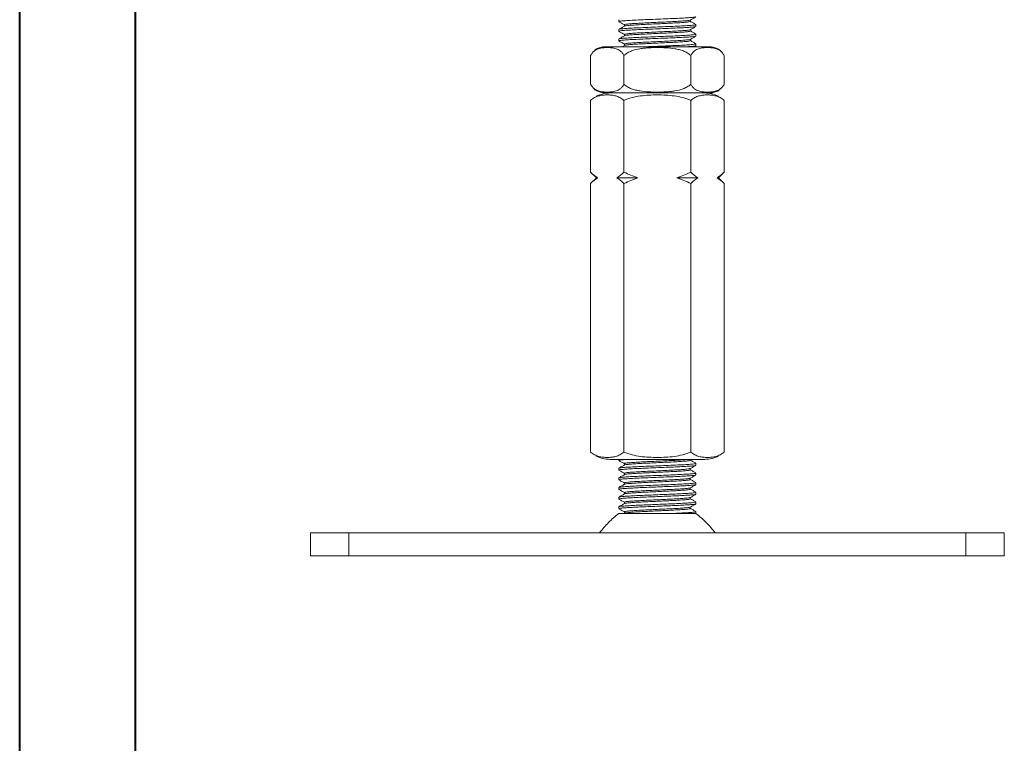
# Model space of a CAD drawing. Header units: millimetres. Extents: x 0 to 210, y 0 to 297.
# Tile 2 of 20: x 0 to 85, y 152 to 214. Entities that reach past the tile are written whole.
import ezdxf

# ---------------------------------------------------------------- set-up
doc = ezdxf.new("R2010")
doc.units = ezdxf.units.MM

msp = doc.modelspace()

# ---------------------------------------------------------------- linework, layer by layer
at = {"color": 7, "linetype": 'Continuous', "lineweight": 40}
for p, q in [((0.079, 0.215), (0.079, 297.215)), ((10.079, 5.215), (10.079, 292.215))]:
    msp.add_line(p, q, dxfattribs=at)
at = {"color": 7, "linetype": 'Continuous', "lineweight": 15}
for p, q in [((51.885, 214.327), (51.885, 214.168)), ((58.552, 213.751), (58.552, 213.91)), ((51.885, 213.493), (51.885, 213.335)), ((58.552, 212.918), (58.552, 213.076)), ((51.885, 212.66), (51.885, 212.501)), ((52.369, 212.111), (52.172, 211.997)), ((58.408, 211.997), (58.544, 212.076)), ((58.552, 212.085), (58.552, 212.243)), ((49.445, 211.244), (49.445, 208.749)), ((50.576, 211.997), (59.862, 211.997)), ((52.332, 211.244), (52.332, 208.749)), ((58.105, 211.244), (58.105, 208.749)), ((60.992, 211.244), (60.992, 208.749)), ((50.576, 207.997), (59.862, 207.997)), ((49.445, 207.36), (49.445, 201.164)), ((49.483, 207.393), (49.447, 207.361)), ((52.332, 207.36), (52.332, 201.164)), ((58.105, 207.36), (58.105, 201.164)), ((60.99, 207.362), (60.928, 207.416)), ((60.992, 207.36), (60.992, 201.164)), ((49.445, 201.164), (49.945, 200.664)), ((60.492, 200.664), (60.992, 201.164)), ((49.945, 200.664), (49.445, 200.164)), ((49.445, 200.164), (49.445, 176.967)), ((49.945, 200.664), (50.05, 200.664)), ((51.727, 200.664), (53.542, 200.664)), ((52.332, 200.164), (52.332, 176.967)), ((56.895, 200.664), (58.711, 200.664)), ((58.105, 200.164), (58.105, 176.967)), ((60.387, 200.664), (60.492, 200.664)), ((60.992, 200.164), (60.492, 200.664)), ((60.992, 200.164), (60.992, 176.967)), ((49.447, 176.965), (49.501, 176.918)), ((51.112, 176.33), (53.165, 176.33)), ((51.885, 176.33), (51.885, 176.238)), ((53.165, 176.33), (59.326, 176.33)), ((60.949, 176.929), (60.991, 176.966)), ((51.885, 175.563), (51.885, 175.405)), ((58.552, 175.821), (58.552, 175.98)), ((51.885, 174.73), (51.885, 174.571)), ((51.89, 174.564), (51.901, 174.562)), ((58.543, 174.988), (58.551, 174.985)), ((58.552, 174.988), (58.552, 175.146)), ((51.885, 173.897), (51.885, 173.738)), ((58.552, 174.155), (58.552, 174.313)), ((51.885, 173.063), (51.885, 172.905)), ((58.552, 173.321), (58.552, 173.48)), ((51.885, 172.23), (51.885, 172.071)), ((58.537, 172.488), (58.548, 172.482)), ((58.552, 172.488), (58.552, 172.646)), ((52.368, 171.68), (52.311, 171.647)), ((58.54, 171.647), (58.552, 171.647)), ((58.552, 171.655), (58.552, 171.813)), ((25.219, 167.981), (25.219, 169.981)), ((25.219, 169.981), (28.552, 169.981)), ((28.552, 169.981), (28.552, 167.981)), ((28.552, 169.981), (81.885, 169.981)), ((81.885, 167.981), (81.885, 169.981)), ((81.885, 169.981), (85.219, 169.981)), ((85.219, 169.981), (85.219, 167.981)), ((28.552, 167.981), (25.219, 167.981)), ((28.552, 167.981), (81.885, 167.981)), ((85.219, 167.981), (81.885, 167.981))]:
    msp.add_line(p, q, dxfattribs=at)
for centre, start, end in [((51.112, 205.497), 90, 118.35333), ((59.326, 205.497), 62.21061, 90), ((51.112, 178.83), 241.78475, 270), ((59.326, 178.83), 270, 298.10321)]:
    msp.add_arc(centre, 2.5, start, end, dxfattribs=at)
for points, knots in [([(51.907, 214.168), (51.911, 214.177), (51.92, 214.197), (52.206, 214.23), (52.7, 214.264), (53.375, 214.3), (54.178, 214.335), (55.054, 214.369), (55.939, 214.406), (56.777, 214.439), (57.503, 214.476), (58.077, 214.51), (58.429, 214.545), (58.581, 214.57), (58.544, 214.583), (58.54, 214.585)], [0, 0, 0, 0, 0.062945, 0.147735, 0.231478, 0.315966, 0.40033, 0.484179, 0.568938, 0.652532, 0.737268, 0.821178, 0.905476, 0.990016, 1, 1, 1, 1]), ([(58.068, 214.3), (58.148, 214.346), (58.306, 214.438), (58.465, 214.53), (58.544, 214.576)], [0, 0, 0, 0, 0.499914, 1, 1, 1, 1]), ([(51.892, 214.16), (51.972, 214.114), (52.13, 214.022), (52.289, 213.93), (52.368, 213.884)], [0, 0, 0, 0, 0.500086, 1, 1, 1, 1]), ([(52.37, 213.778), (52.291, 213.732), (52.132, 213.64), (51.974, 213.549), (51.894, 213.503)], [0, 0, 0, 0, 0.499931, 1, 1, 1, 1]), ([(51.914, 213.335), (51.908, 213.34), (51.891, 213.357), (52.114, 213.387), (52.553, 213.422), (53.19, 213.457), (53.963, 213.493), (54.827, 213.527), (55.715, 213.563), (56.571, 213.597), (57.331, 213.633), (57.948, 213.668), (58.361, 213.702), (58.558, 213.731), (58.532, 213.747), (58.525, 213.751)], [0, 0, 0, 0, 0.041432, 0.126065, 0.21022, 0.294272, 0.378953, 0.46257, 0.547362, 0.631112, 0.715598, 0.799971, 0.883817, 0.968581, 1, 1, 1, 1]), ([(51.923, 213.503), (51.927, 213.508), (51.94, 213.525), (52.209, 213.555), (52.699, 213.589), (53.375, 213.625), (54.178, 213.66), (55.054, 213.694), (55.939, 213.731), (56.777, 213.764), (57.503, 213.801), (58.077, 213.835), (58.429, 213.87), (58.581, 213.896), (58.544, 213.909), (58.54, 213.91)], [0, 0, 0, 0, 0.0402236, 0.1270696, 0.212843, 0.2993796, 0.3857895, 0.4716715, 0.5584855, 0.6441067, 0.7308977, 0.816842, 0.9031839, 0.9897737, 1, 1, 1, 1]), ([(52.369, 213.884), (52.383, 213.866), (52.41, 213.831), (52.383, 213.795), (52.369, 213.777)], [0, 0, 0, 0, 0.5017272, 1, 1, 1, 1]), ([(58.069, 214.194), (58.055, 214.212), (58.027, 214.248), (58.055, 214.283), (58.069, 214.301)], [0, 0, 0, 0, 0.498278, 1, 1, 1, 1]), ([(58.543, 213.919), (58.464, 213.965), (58.305, 214.057), (58.146, 214.149), (58.067, 214.195)], [0, 0, 0, 0, 0.500077, 1, 1, 1, 1]), ([(58.069, 213.468), (58.149, 213.514), (58.307, 213.605), (58.466, 213.697), (58.545, 213.743)], [0, 0, 0, 0, 0.499916, 1, 1, 1, 1]), ([(51.906, 212.501), (51.9, 212.504), (51.867, 212.518), (52.038, 212.545), (52.418, 212.58), (53.013, 212.614), (53.755, 212.651), (54.602, 212.685), (55.489, 212.721), (56.36, 212.756), (57.15, 212.79), (57.807, 212.826), (58.276, 212.86), (58.531, 212.892), (58.527, 212.911), (58.525, 212.918)], [0, 0, 0, 0, 0.020079, 0.104358, 0.188914, 0.272607, 0.357408, 0.441053, 0.52568, 0.609842, 0.693885, 0.778569, 0.862183, 0.946972, 1, 1, 1, 1]), ([(51.892, 213.327), (51.971, 213.281), (52.13, 213.189), (52.288, 213.097), (52.368, 213.051)], [0, 0, 0, 0, 0.500079, 1, 1, 1, 1]), ([(52.368, 212.943), (52.288, 212.898), (52.13, 212.806), (51.971, 212.714), (51.892, 212.668)], [0, 0, 0, 0, 0.499924, 1, 1, 1, 1]), ([(51.914, 212.668), (51.912, 212.671), (51.903, 212.685), (52.118, 212.712), (52.552, 212.747), (53.19, 212.782), (53.963, 212.818), (54.827, 212.852), (55.715, 212.888), (56.571, 212.922), (57.331, 212.958), (57.948, 212.993), (58.361, 213.028), (58.558, 213.056), (58.532, 213.072), (58.525, 213.076)], [0, 0, 0, 0, 0.021745, 0.108115, 0.193999, 0.279778, 0.366198, 0.451532, 0.538065, 0.623536, 0.709756, 0.795863, 0.881431, 0.967936, 1, 1, 1, 1]), ([(52.369, 213.05), (52.383, 213.033), (52.41, 212.998), (52.383, 212.962), (52.369, 212.944)], [0, 0, 0, 0, 0.501721, 1, 1, 1, 1]), ([(58.068, 213.361), (58.055, 213.379), (58.027, 213.414), (58.055, 213.449), (58.068, 213.467)], [0, 0, 0, 0, 0.498271, 1, 1, 1, 1]), ([(58.545, 213.085), (58.465, 213.131), (58.307, 213.223), (58.148, 213.315), (58.069, 213.36)], [0, 0, 0, 0, 0.500067, 1, 1, 1, 1]), ([(58.07, 212.634), (58.149, 212.68), (58.307, 212.772), (58.466, 212.864), (58.545, 212.91)], [0, 0, 0, 0, 0.499927, 1, 1, 1, 1]), ([(51.893, 212.493), (51.972, 212.447), (52.131, 212.355), (52.289, 212.263), (52.368, 212.217)], [0, 0, 0, 0, 0.500066, 1, 1, 1, 1]), ([(52.369, 212.217), (52.383, 212.199), (52.41, 212.164), (52.383, 212.129), (52.369, 212.111)], [0, 0, 0, 0, 0.501727, 1, 1, 1, 1]), ([(54.29, 211.997), (54.394, 212.001), (54.776, 212.017), (55.492, 212.046), (56.359, 212.081), (57.15, 212.115), (57.807, 212.151), (58.276, 212.185), (58.531, 212.217), (58.527, 212.236), (58.525, 212.243)], [0, 0, 0, 0, 0.053778, 0.19704, 0.339515, 0.481789, 0.625147, 0.766694, 0.910231, 1, 1, 1, 1]), ([(57.826, 211.997), (57.938, 212.004), (58.234, 212.022), (58.496, 212.052), (58.526, 212.074), (58.54, 212.085)], [0, 0, 0, 0, 0.2443912, 0.6458115, 1, 1, 1, 1]), ([(58.069, 212.527), (58.055, 212.545), (58.027, 212.581), (58.055, 212.616), (58.069, 212.634)], [0, 0, 0, 0, 0.4982788, 1, 1, 1, 1]), ([(58.545, 212.251), (58.466, 212.297), (58.307, 212.389), (58.149, 212.481), (58.069, 212.527)], [0, 0, 0, 0, 0.500082, 1, 1, 1, 1]), ([(49.445, 211.244), (49.493, 211.33), (49.544, 211.404), (49.652, 211.532), (49.71, 211.586), (49.888, 211.723), (50.01, 211.78), (50.197, 211.841), (50.26, 211.857), (50.385, 211.882), (50.448, 211.892), (50.637, 211.914), (50.763, 211.92), (51.014, 211.92), (51.14, 211.914), (51.391, 211.885), (51.518, 211.861), (51.705, 211.8), (51.766, 211.776), (51.889, 211.714), (51.95, 211.676), (52.067, 211.586), (52.124, 211.532), (52.233, 211.405), (52.285, 211.33), (52.332, 211.244)], [0, 0, 0, 0, 0.0625, 0.0625, 0.125, 0.125, 0.25, 0.25, 0.3125, 0.3125, 0.375, 0.375, 0.5, 0.5, 0.625, 0.625, 0.75, 0.75, 0.8125, 0.8125, 0.875, 0.875, 0.9375, 0.9375, 1, 1, 1, 1]), ([(50.576, 211.997), (50.444, 211.973), (50.189, 211.926), (49.898, 211.795), (49.794, 211.66), (49.768, 211.627)], [0, 0, 0, 0, 0.4428074, 0.8610893, 1, 1, 1, 1]), ([(52.332, 211.244), (52.427, 211.33), (52.529, 211.404), (52.746, 211.532), (52.862, 211.586), (53.217, 211.723), (53.462, 211.78), (53.835, 211.841), (53.961, 211.857), (54.212, 211.882), (54.338, 211.892), (54.715, 211.914), (54.967, 211.92), (55.47, 211.92), (55.721, 211.914), (56.225, 211.885), (56.477, 211.861), (56.851, 211.8), (56.974, 211.776), (57.219, 211.714), (57.341, 211.676), (57.576, 211.586), (57.689, 211.532), (57.907, 211.405), (58.011, 211.33), (58.105, 211.244)], [0, 0, 0, 0, 0.0625, 0.0625, 0.125, 0.125, 0.25, 0.25, 0.3125, 0.3125, 0.375, 0.375, 0.5, 0.5, 0.625, 0.625, 0.75, 0.75, 0.8125, 0.8125, 0.875, 0.875, 0.9375, 0.9375, 1, 1, 1, 1]), ([(58.105, 211.244), (58.153, 211.33), (58.204, 211.404), (58.313, 211.532), (58.371, 211.586), (58.548, 211.723), (58.67, 211.78), (58.857, 211.841), (58.92, 211.857), (59.046, 211.882), (59.109, 211.892), (59.297, 211.914), (59.423, 211.92), (59.674, 211.92), (59.8, 211.914), (60.052, 211.885), (60.178, 211.861), (60.365, 211.8), (60.427, 211.776), (60.549, 211.714), (60.61, 211.676), (60.727, 211.586), (60.784, 211.532), (60.893, 211.405), (60.945, 211.33), (60.992, 211.244)], [0, 0, 0, 0, 0.0625, 0.0625, 0.125, 0.125, 0.25, 0.25, 0.3125, 0.3125, 0.375, 0.375, 0.5, 0.5, 0.625, 0.625, 0.75, 0.75, 0.8125, 0.8125, 0.875, 0.875, 0.9375, 0.9375, 1, 1, 1, 1]), ([(60.831, 211.468), (60.805, 211.505), (60.709, 211.647), (60.395, 211.883), (60.065, 211.953), (59.862, 211.997)], [0, 0, 0, 0, 0.11785, 0.454797, 1, 1, 1, 1]), ([(52.332, 208.749), (52.284, 208.664), (52.233, 208.59), (52.125, 208.462), (52.067, 208.408), (51.889, 208.271), (51.767, 208.214), (51.58, 208.153), (51.517, 208.137), (51.392, 208.111), (51.329, 208.102), (51.14, 208.08), (51.015, 208.073), (50.763, 208.073), (50.637, 208.08), (50.386, 208.109), (50.259, 208.133), (50.073, 208.194), (50.011, 208.218), (49.888, 208.28), (49.827, 208.317), (49.71, 208.408), (49.653, 208.461), (49.545, 208.589), (49.493, 208.664), (49.445, 208.749)], [0, 0, 0, 0, 0.0625, 0.0625, 0.125, 0.125, 0.25, 0.25, 0.3125, 0.3125, 0.375, 0.375, 0.5, 0.5, 0.625, 0.625, 0.75, 0.75, 0.8125, 0.8125, 0.875, 0.875, 0.9375, 0.9375, 1, 1, 1, 1]), ([(58.105, 208.749), (58.011, 208.664), (57.908, 208.59), (57.691, 208.462), (57.575, 208.408), (57.221, 208.271), (56.976, 208.214), (56.602, 208.153), (56.476, 208.137), (56.225, 208.111), (56.099, 208.102), (55.722, 208.08), (55.471, 208.073), (54.968, 208.073), (54.716, 208.08), (54.213, 208.109), (53.96, 208.133), (53.587, 208.194), (53.463, 208.218), (53.218, 208.28), (53.096, 208.317), (52.862, 208.408), (52.748, 208.461), (52.531, 208.589), (52.427, 208.664), (52.332, 208.749)], [0, 0, 0, 0, 0.0625, 0.0625, 0.125, 0.125, 0.25, 0.25, 0.3125, 0.3125, 0.375, 0.375, 0.5, 0.5, 0.625, 0.625, 0.75, 0.75, 0.8125, 0.8125, 0.875, 0.875, 0.9375, 0.9375, 1, 1, 1, 1]), ([(60.992, 208.749), (60.945, 208.664), (60.894, 208.59), (60.785, 208.462), (60.727, 208.408), (60.55, 208.271), (60.427, 208.214), (60.241, 208.153), (60.178, 208.137), (60.052, 208.111), (59.989, 208.102), (59.801, 208.08), (59.675, 208.073), (59.423, 208.073), (59.298, 208.08), (59.046, 208.109), (58.92, 208.133), (58.733, 208.194), (58.671, 208.218), (58.549, 208.28), (58.488, 208.317), (58.37, 208.408), (58.313, 208.461), (58.205, 208.589), (58.153, 208.664), (58.105, 208.749)], [0, 0, 0, 0, 0.0625, 0.0625, 0.125, 0.125, 0.25, 0.25, 0.3125, 0.3125, 0.375, 0.375, 0.5, 0.5, 0.625, 0.625, 0.75, 0.75, 0.8125, 0.8125, 0.875, 0.875, 0.9375, 0.9375, 1, 1, 1, 1]), ([(49.445, 207.36), (49.559, 207.462), (49.675, 207.539), (49.912, 207.661), (50.032, 207.706), (50.276, 207.773), (50.399, 207.796), (50.643, 207.825), (50.766, 207.832), (51.01, 207.832), (51.132, 207.825), (51.376, 207.796), (51.498, 207.774), (51.742, 207.707), (51.864, 207.662), (52.102, 207.539), (52.219, 207.462), (52.332, 207.36)], [0, 0, 0, 0, 0.125, 0.125, 0.25, 0.25, 0.375, 0.375, 0.5, 0.5, 0.625, 0.625, 0.75, 0.75, 0.875, 0.875, 1, 1, 1, 1]), ([(49.636, 208.486), (49.652, 208.463), (49.741, 208.335), (50.044, 208.112), (50.373, 208.041), (50.576, 207.997)], [0, 0, 0, 0, 0.0774532, 0.4298305, 1, 1, 1, 1]), ([(52.332, 207.36), (52.559, 207.462), (52.791, 207.539), (53.265, 207.661), (53.506, 207.706), (53.993, 207.773), (54.239, 207.796), (54.728, 207.825), (54.973, 207.832), (55.462, 207.832), (55.706, 207.825), (56.194, 207.796), (56.438, 207.774), (56.925, 207.707), (57.169, 207.662), (57.645, 207.539), (57.879, 207.462), (58.105, 207.36)], [0, 0, 0, 0, 0.125, 0.125, 0.25, 0.25, 0.375, 0.375, 0.5, 0.5, 0.625, 0.625, 0.75, 0.75, 0.875, 0.875, 1, 1, 1, 1]), ([(58.105, 207.36), (58.218, 207.461), (58.334, 207.538), (58.572, 207.661), (58.693, 207.706), (58.937, 207.774), (59.059, 207.796), (59.304, 207.825), (59.427, 207.832), (59.673, 207.832), (59.795, 207.825), (60.04, 207.796), (60.161, 207.774), (60.403, 207.707), (60.523, 207.662), (60.761, 207.54), (60.88, 207.461), (60.992, 207.36)], [0, 0, 0, 0, 0.125, 0.125, 0.25, 0.25, 0.375, 0.375, 0.5, 0.5, 0.625, 0.625, 0.75, 0.75, 0.875, 0.875, 1, 1, 1, 1]), ([(59.862, 207.997), (59.993, 208.021), (60.249, 208.067), (60.543, 208.201), (60.649, 208.339), (60.678, 208.376)], [0, 0, 0, 0, 0.436913, 0.849628, 1, 1, 1, 1]), ([(50.05, 200.664), (49.946, 200.73), (49.843, 200.807), (49.641, 200.975), (49.542, 201.067), (49.445, 201.164)], [0, 0, 0, 0, 0.5, 0.5, 1, 1, 1, 1]), ([(53.542, 200.664), (53.334, 200.73), (53.128, 200.807), (52.724, 200.975), (52.526, 201.067), (52.332, 201.164)], [0, 0, 0, 0, 0.5, 0.5, 1, 1, 1, 1]), ([(60.992, 201.164), (60.894, 201.066), (60.795, 200.973), (60.593, 200.805), (60.491, 200.729), (60.387, 200.664)], [0, 0, 0, 0, 0.5, 0.5, 1, 1, 1, 1]), ([(51.727, 200.664), (51.831, 200.597), (51.934, 200.521), (52.136, 200.352), (52.235, 200.261), (52.332, 200.164)], [0, 0, 0, 0, 0.5, 0.5, 1, 1, 1, 1]), ([(56.895, 200.664), (57.103, 200.597), (57.31, 200.521), (57.714, 200.352), (57.911, 200.261), (58.105, 200.164)], [0, 0, 0, 0, 0.5, 0.5, 1, 1, 1, 1]), ([(58.105, 200.164), (58.203, 200.261), (58.303, 200.354), (58.505, 200.522), (58.607, 200.598), (58.711, 200.664)], [0, 0, 0, 0, 0.5, 0.5, 1, 1, 1, 1]), ([(52.332, 176.967), (52.219, 176.865), (52.102, 176.788), (51.865, 176.666), (51.745, 176.621), (51.501, 176.554), (51.378, 176.531), (51.134, 176.502), (51.011, 176.495), (50.767, 176.495), (50.645, 176.502), (50.401, 176.531), (50.279, 176.553), (50.036, 176.62), (49.914, 176.665), (49.675, 176.788), (49.558, 176.866), (49.445, 176.967)], [0, 0, 0, 0, 0.125, 0.125, 0.25, 0.25, 0.375, 0.375, 0.5, 0.5, 0.625, 0.625, 0.75, 0.75, 0.875, 0.875, 1, 1, 1, 1]), ([(52.678, 176.33), (52.611, 176.326), (52.34, 176.311), (52.063, 176.284), (51.872, 176.256), (51.902, 176.241), (51.909, 176.238)], [0, 0, 0, 0, 0.124094, 0.504979, 0.887067, 1, 1, 1, 1]), ([(58.105, 176.967), (57.879, 176.865), (57.646, 176.788), (57.172, 176.666), (56.932, 176.621), (56.444, 176.554), (56.198, 176.531), (55.709, 176.502), (55.465, 176.495), (54.976, 176.495), (54.732, 176.502), (54.244, 176.531), (54, 176.553), (53.513, 176.62), (53.269, 176.665), (52.792, 176.788), (52.558, 176.866), (52.332, 176.967)], [0, 0, 0, 0, 0.125, 0.125, 0.25, 0.25, 0.375, 0.375, 0.5, 0.5, 0.625, 0.625, 0.75, 0.75, 0.875, 0.875, 1, 1, 1, 1]), ([(58.545, 175.988), (58.465, 176.034), (58.307, 176.126), (58.148, 176.218), (58.069, 176.264)], [0, 0, 0, 0, 0.500066, 1, 1, 1, 1]), ([(60.992, 176.967), (60.88, 176.867), (60.764, 176.789), (60.526, 176.666), (60.404, 176.621), (60.161, 176.554), (60.039, 176.531), (59.794, 176.502), (59.671, 176.495), (59.425, 176.495), (59.302, 176.502), (59.058, 176.531), (58.936, 176.554), (58.695, 176.621), (58.575, 176.665), (58.337, 176.788), (58.218, 176.866), (58.105, 176.967)], [0, 0, 0, 0, 0.125, 0.125, 0.25, 0.25, 0.375, 0.375, 0.5, 0.5, 0.625, 0.625, 0.75, 0.75, 0.875, 0.875, 1, 1, 1, 1]), ([(58.517, 175.813), (58.51, 175.806), (58.489, 175.788), (58.198, 175.757), (57.692, 175.723), (57.005, 175.687), (56.194, 175.652), (55.316, 175.617), (54.431, 175.581), (53.6, 175.547), (52.885, 175.511), (52.325, 175.477), (51.985, 175.441), (51.848, 175.414), (51.905, 175.399), (51.918, 175.396)], [0, 0, 0, 0, 0.049146, 0.133754, 0.217198, 0.301779, 0.385543, 0.469682, 0.554074, 0.637622, 0.722267, 0.805754, 0.890234, 0.974227, 1, 1, 1, 1]), ([(51.892, 176.23), (51.971, 176.184), (52.13, 176.092), (52.289, 176), (52.368, 175.954)], [0, 0, 0, 0, 0.500083, 1, 1, 1, 1]), ([(52.368, 175.847), (52.289, 175.801), (52.13, 175.709), (51.971, 175.617), (51.892, 175.571)], [0, 0, 0, 0, 0.499928, 1, 1, 1, 1]), ([(51.893, 175.396), (51.963, 175.356), (52.121, 175.264), (52.28, 175.172), (52.369, 175.12)], [0, 0, 0, 0, 0.437486, 1, 1, 1, 1]), ([(58.524, 175.98), (58.528, 175.973), (58.538, 175.955), (58.297, 175.924), (57.841, 175.89), (57.193, 175.854), (56.41, 175.819), (55.542, 175.785), (54.655, 175.748), (53.803, 175.715), (53.054, 175.678), (52.449, 175.644), (52.054, 175.609), (51.872, 175.581), (51.903, 175.566), (51.909, 175.563)], [0, 0, 0, 0, 0.047904, 0.132695, 0.216449, 0.300929, 0.385308, 0.469148, 0.553914, 0.637511, 0.722245, 0.80617, 0.890457, 0.975009, 1, 1, 1, 1]), ([(52.369, 175.954), (52.383, 175.936), (52.41, 175.901), (52.383, 175.865), (52.369, 175.847)], [0, 0, 0, 0, 0.500357, 1, 1, 1, 1]), ([(58.069, 175.431), (58.055, 175.448), (58.027, 175.484), (58.055, 175.519), (58.068, 175.537)], [0, 0, 0, 0, 0.499635, 1, 1, 1, 1]), ([(58.07, 175.538), (58.149, 175.584), (58.308, 175.676), (58.466, 175.767), (58.545, 175.813)], [0, 0, 0, 0, 0.499925, 1, 1, 1, 1]), ([(58.545, 175.155), (58.466, 175.2), (58.308, 175.292), (58.149, 175.384), (58.07, 175.43)], [0, 0, 0, 0, 0.500078, 1, 1, 1, 1]), ([(58.536, 175.146), (58.527, 175.137), (58.508, 175.116), (58.201, 175.082), (57.691, 175.048), (57.005, 175.012), (56.194, 174.977), (55.316, 174.942), (54.431, 174.906), (53.6, 174.872), (52.885, 174.836), (52.324, 174.802), (51.991, 174.766), (51.85, 174.742), (51.889, 174.73), (51.89, 174.73)], [0, 0, 0, 0, 0.069508, 0.154267, 0.23786, 0.322592, 0.406506, 0.490795, 0.575339, 0.659035, 0.743832, 0.827468, 0.912099, 0.996242, 1, 1, 1, 1]), ([(52.368, 175.013), (52.289, 174.968), (52.13, 174.876), (51.971, 174.784), (51.892, 174.738)], [0, 0, 0, 0, 0.499918, 1, 1, 1, 1]), ([(51.894, 174.562), (51.973, 174.516), (52.132, 174.424), (52.291, 174.332), (52.37, 174.287)], [0, 0, 0, 0, 0.500078, 1, 1, 1, 1]), ([(58.524, 174.978), (58.5, 174.969), (58.445, 174.948), (58.088, 174.914), (57.531, 174.88), (56.808, 174.844), (55.974, 174.81), (55.089, 174.774), (54.211, 174.739), (53.405, 174.705), (52.724, 174.669), (52.222, 174.635), (51.925, 174.601), (51.911, 174.58), (51.904, 174.571)], [0, 0, 0, 0, 0.0691144, 0.1556961, 0.2414196, 0.3282652, 0.4139204, 0.5006019, 0.5867704, 0.6728656, 0.7595814, 0.8452178, 0.9320566, 1, 1, 1, 1]), ([(52.369, 175.12), (52.383, 175.103), (52.41, 175.067), (52.383, 175.032), (52.369, 175.014)], [0, 0, 0, 0, 0.500356, 1, 1, 1, 1]), ([(58.069, 174.597), (58.055, 174.615), (58.027, 174.651), (58.055, 174.686), (58.069, 174.704)], [0, 0, 0, 0, 0.499635, 1, 1, 1, 1]), ([(58.067, 174.703), (58.147, 174.749), (58.305, 174.841), (58.464, 174.933), (58.543, 174.978)], [0, 0, 0, 0, 0.499928, 1, 1, 1, 1]), ([(58.545, 174.322), (58.466, 174.367), (58.307, 174.459), (58.148, 174.551), (58.069, 174.597)], [0, 0, 0, 0, 0.500084, 1, 1, 1, 1]), ([(51.892, 173.73), (51.972, 173.684), (52.13, 173.592), (52.289, 173.5), (52.368, 173.454)], [0, 0, 0, 0, 0.500085, 1, 1, 1, 1]), ([(52.369, 174.181), (52.29, 174.135), (52.131, 174.043), (51.972, 173.951), (51.893, 173.905)], [0, 0, 0, 0, 0.499917, 1, 1, 1, 1]), ([(58.524, 174.146), (58.524, 174.142), (58.522, 174.129), (58.331, 174.103), (57.962, 174.073), (57.429, 174.042), (56.778, 174.01), (56.04, 173.98), (55.257, 173.948), (54.472, 173.916), (53.728, 173.886), (53.067, 173.854), (52.522, 173.823), (52.132, 173.792), (51.911, 173.763), (51.905, 173.745), (51.903, 173.738)], [0, 0, 0, 0, 0.025403, 0.102463, 0.178841, 0.255164, 0.332235, 0.408205, 0.485007, 0.561858, 0.637801, 0.714856, 0.791258, 0.867558, 0.944633, 1, 1, 1, 1]), ([(58.543, 174.313), (58.546, 174.312), (58.584, 174.3), (58.438, 174.275), (58.096, 174.239), (57.528, 174.206), (56.809, 174.169), (55.974, 174.135), (55.089, 174.099), (54.211, 174.064), (53.405, 174.03), (52.724, 173.994), (52.222, 173.96), (51.925, 173.926), (51.911, 173.906), (51.904, 173.897)], [0, 0, 0, 0, 0.006778, 0.091075, 0.175614, 0.259315, 0.344112, 0.427747, 0.512383, 0.596519, 0.680583, 0.765253, 0.848869, 0.933659, 1, 1, 1, 1]), ([(52.369, 174.287), (52.383, 174.269), (52.41, 174.234), (52.383, 174.198), (52.369, 174.181)], [0, 0, 0, 0, 0.5003573, 1, 1, 1, 1]), ([(58.069, 173.764), (58.055, 173.782), (58.027, 173.817), (58.055, 173.853), (58.068, 173.87)], [0, 0, 0, 0, 0.499635, 1, 1, 1, 1]), ([(58.068, 173.87), (58.148, 173.916), (58.306, 174.008), (58.465, 174.1), (58.544, 174.146)], [0, 0, 0, 0, 0.499917, 1, 1, 1, 1]), ([(58.544, 173.489), (58.465, 173.535), (58.306, 173.626), (58.148, 173.718), (58.068, 173.764)], [0, 0, 0, 0, 0.50008, 1, 1, 1, 1]), ([(51.892, 172.896), (51.972, 172.85), (52.13, 172.759), (52.289, 172.667), (52.368, 172.621)], [0, 0, 0, 0, 0.500069, 1, 1, 1, 1]), ([(52.37, 173.348), (52.29, 173.302), (52.132, 173.21), (51.973, 173.118), (51.894, 173.072)], [0, 0, 0, 0, 0.499922, 1, 1, 1, 1]), ([(58.525, 173.313), (58.515, 173.306), (58.49, 173.289), (58.242, 173.261), (57.823, 173.231), (57.253, 173.199), (56.573, 173.167), (55.818, 173.137), (55.03, 173.105), (54.253, 173.074), (53.528, 173.044), (52.898, 173.011), (52.392, 172.981), (52.052, 172.95), (51.886, 172.924), (51.903, 172.909), (51.908, 172.905)], [0, 0, 0, 0, 0.049338, 0.126272, 0.202126, 0.278732, 0.355475, 0.431254, 0.508141, 0.584465, 0.660551, 0.737488, 0.813354, 0.889943, 0.966699, 1, 1, 1, 1]), ([(58.531, 173.48), (58.532, 173.473), (58.536, 173.457), (58.334, 173.429), (57.961, 173.398), (57.429, 173.367), (56.778, 173.335), (56.04, 173.305), (55.257, 173.273), (54.472, 173.241), (53.728, 173.211), (53.067, 173.179), (52.522, 173.148), (52.132, 173.117), (51.911, 173.088), (51.905, 173.071), (51.903, 173.063)], [0, 0, 0, 0, 0.046844, 0.122209, 0.196906, 0.271551, 0.346926, 0.421225, 0.496337, 0.571497, 0.64577, 0.721129, 0.79585, 0.870471, 0.945851, 1, 1, 1, 1]), ([(52.369, 173.454), (52.383, 173.436), (52.41, 173.401), (52.383, 173.365), (52.369, 173.347)], [0, 0, 0, 0, 0.500356, 1, 1, 1, 1]), ([(58.069, 172.931), (58.055, 172.948), (58.027, 172.984), (58.055, 173.019), (58.069, 173.037)], [0, 0, 0, 0, 0.4996348, 1, 1, 1, 1]), ([(58.543, 172.656), (58.464, 172.702), (58.305, 172.794), (58.147, 172.885), (58.067, 172.931)], [0, 0, 0, 0, 0.500076, 1, 1, 1, 1]), ([(58.07, 173.038), (58.149, 173.084), (58.308, 173.176), (58.466, 173.267), (58.546, 173.313)], [0, 0, 0, 0, 0.499921, 1, 1, 1, 1]), ([(58.535, 172.479), (58.507, 172.469), (58.448, 172.45), (58.138, 172.419), (57.673, 172.389), (57.068, 172.357), (56.362, 172.325), (55.593, 172.295), (54.805, 172.263), (54.038, 172.232), (53.336, 172.201), (52.739, 172.169), (52.274, 172.139), (51.988, 172.107), (51.865, 172.085), (51.893, 172.073), (51.897, 172.071)], [0, 0, 0, 0, 0.068609, 0.145624, 0.221623, 0.298721, 0.375344, 0.451602, 0.528781, 0.604917, 0.681686, 0.758712, 0.834709, 0.911798, 0.988442, 1, 1, 1, 1]), ([(52.37, 172.515), (52.291, 172.469), (52.132, 172.377), (51.974, 172.285), (51.894, 172.239)], [0, 0, 0, 0, 0.4999282, 1, 1, 1, 1]), ([(51.894, 172.062), (51.974, 172.016), (52.132, 171.924), (52.291, 171.832), (52.37, 171.786)], [0, 0, 0, 0, 0.500076, 1, 1, 1, 1]), ([(58.545, 172.646), (58.533, 172.637), (58.508, 172.617), (58.244, 172.586), (57.822, 172.556), (57.253, 172.524), (56.573, 172.493), (55.818, 172.462), (55.03, 172.43), (54.253, 172.399), (53.528, 172.369), (52.898, 172.336), (52.392, 172.306), (52.052, 172.275), (51.886, 172.249), (51.903, 172.234), (51.908, 172.23)], [0, 0, 0, 0, 0.06842, 0.14381, 0.218142, 0.29321, 0.368412, 0.44267, 0.518014, 0.592806, 0.667365, 0.742758, 0.817101, 0.892152, 0.967367, 1, 1, 1, 1]), ([(52.369, 172.621), (52.383, 172.603), (52.41, 172.567), (52.383, 172.532), (52.369, 172.514)], [0, 0, 0, 0, 0.500358, 1, 1, 1, 1]), ([(58.069, 172.097), (58.055, 172.115), (58.027, 172.151), (58.055, 172.186), (58.068, 172.204)], [0, 0, 0, 0, 0.499635, 1, 1, 1, 1]), ([(58.068, 172.203), (58.147, 172.249), (58.306, 172.341), (58.464, 172.433), (58.543, 172.479)], [0, 0, 0, 0, 0.499932, 1, 1, 1, 1]), ([(58.544, 171.822), (58.464, 171.868), (58.306, 171.96), (58.147, 172.052), (58.068, 172.098)], [0, 0, 0, 0, 0.500066, 1, 1, 1, 1]), ([(51.898, 171.657), (51.588, 171.407), (50.969, 170.908), (50.469, 170.29), (50.219, 169.981)], [0, 0, 0, 0, 0.49997, 1, 1, 1, 1]), ([(58.55, 171.647), (58.549, 171.647), (58.545, 171.647), (58.484, 171.648), (58.38, 171.648), (58.245, 171.647), (58.066, 171.647), (57.848, 171.647), (57.605, 171.648), (57.326, 171.648), (57.019, 171.648), (56.695, 171.647), (56.349, 171.647), (55.988, 171.647), (55.711, 171.647), (55.431, 171.647), (55.152, 171.647), (54.87, 171.647), (54.545, 171.648), (54.181, 171.648), (53.832, 171.647), (53.459, 171.647), (53.15, 171.647), (52.873, 171.648), (52.618, 171.648), (52.398, 171.648), (52.219, 171.647), (52.106, 171.647), (52.016, 171.647), (51.948, 171.647), (51.906, 171.647), (51.881, 171.647), (51.89, 171.647), (51.892, 171.647)], [0, 0, 0, 0, 0.023064, 0.076228, 0.103141, 0.130494, 0.183665, 0.210581, 0.237938, 0.291108, 0.318024, 0.345381, 0.398552, 0.425467, 0.452824, 0.479317, 0.505994, 0.532958, 0.560316, 0.600051, 0.640421, 0.667779, 0.72095, 0.747866, 0.775223, 0.828346, 0.855311, 0.882669, 0.909161, 0.935838, 0.962803, 0.99016, 1, 1, 1, 1]), ([(52.369, 171.787), (52.383, 171.769), (52.41, 171.734), (52.383, 171.698), (52.369, 171.681)], [0, 0, 0, 0, 0.500357, 1, 1, 1, 1]), ([(58.537, 171.813), (58.542, 171.811), (58.569, 171.799), (58.439, 171.776), (58.144, 171.744), (57.672, 171.714), (57.066, 171.682), (56.575, 171.66), (56.289, 171.648), (56.258, 171.647)], [0, 0, 0, 0, 0.037593, 0.225726, 0.414416, 0.600618, 0.789514, 0.977244, 1, 1, 1, 1]), ([(60.218, 169.981), (59.968, 170.29), (59.468, 170.908), (58.849, 171.407), (58.539, 171.657)], [0, 0, 0, 0, 0.50003, 1, 1, 1, 1])]:
    msp.add_open_spline(points, degree=3, knots=knots, dxfattribs=at)
at = {"color": 8, "linetype": 'Continuous', "lineweight": 15}
for points, knots in [([(52.372, 213.884), (52.37, 213.885), (52.318, 213.897), (52.398, 213.92), (52.627, 213.956), (53.06, 213.99), (53.637, 214.026), (54.326, 214.061), (55.077, 214.095), (55.837, 214.132), (56.555, 214.165), (57.179, 214.202), (57.663, 214.236), (57.978, 214.269), (58.03, 214.291), (58.054, 214.3)], [0, 0, 0, 0, 0.003513, 0.087206, 0.172077, 0.255899, 0.340467, 0.424911, 0.508839, 0.593679, 0.677352, 0.762169, 0.846157, 0.930535, 1, 1, 1, 1]), ([(52.394, 213.778), (52.398, 213.783), (52.409, 213.8), (52.638, 213.829), (53.057, 213.863), (53.638, 213.899), (54.326, 213.934), (55.077, 213.968), (55.836, 214.005), (56.555, 214.038), (57.178, 214.075), (57.669, 214.109), (57.978, 214.144), (58.107, 214.173), (58.058, 214.19), (58.043, 214.195)], [0, 0, 0, 0, 0.036067, 0.120836, 0.204556, 0.289022, 0.373365, 0.457191, 0.541929, 0.6255, 0.710215, 0.794103, 0.878379, 0.962897, 1, 1, 1, 1]), ([(52.385, 213.051), (52.375, 213.06), (52.353, 213.08), (52.553, 213.113), (52.933, 213.148), (53.478, 213.183), (54.142, 213.219), (54.883, 213.253), (55.644, 213.289), (56.379, 213.323), (57.03, 213.359), (57.561, 213.394), (57.909, 213.429), (58.074, 213.454), (58.062, 213.467), (58.061, 213.468)], [0, 0, 0, 0, 0.06498, 0.149646, 0.233834, 0.317918, 0.402633, 0.486281, 0.571107, 0.654889, 0.739408, 0.823815, 0.907693, 0.99249, 1, 1, 1, 1]), ([(52.384, 212.943), (52.383, 212.946), (52.377, 212.96), (52.56, 212.986), (52.932, 213.021), (53.479, 213.056), (54.142, 213.092), (54.883, 213.126), (55.644, 213.162), (56.379, 213.196), (57.031, 213.232), (57.559, 213.267), (57.917, 213.302), (58.093, 213.334), (58.06, 213.353), (58.047, 213.361)], [0, 0, 0, 0, 0.017759, 0.102313, 0.18639, 0.270364, 0.354966, 0.438504, 0.523217, 0.606889, 0.691296, 0.775591, 0.859358, 0.944044, 1, 1, 1, 1]), ([(52.393, 212.217), (52.379, 212.223), (52.337, 212.241), (52.487, 212.271), (52.818, 212.307), (53.327, 212.34), (53.963, 212.377), (54.689, 212.411), (55.451, 212.447), (56.197, 212.482), (56.875, 212.516), (57.439, 212.552), (57.837, 212.586), (58.045, 212.615), (58.047, 212.63), (58.047, 212.634)], [0, 0, 0, 0, 0.044595, 0.1288, 0.213284, 0.296903, 0.381631, 0.465203, 0.549757, 0.633846, 0.717816, 0.802426, 0.885967, 0.970683, 1, 1, 1, 1]), ([(52.374, 212.111), (52.407, 212.122), (52.477, 212.144), (52.823, 212.18), (53.326, 212.213), (53.963, 212.25), (54.689, 212.284), (55.451, 212.32), (56.197, 212.355), (56.875, 212.389), (57.438, 212.425), (57.843, 212.459), (58.075, 212.494), (58.066, 212.516), (58.062, 212.527)], [0, 0, 0, 0, 0.079729, 0.164327, 0.248059, 0.332901, 0.416585, 0.501253, 0.585456, 0.669539, 0.754263, 0.837917, 0.922748, 1, 1, 1, 1]), ([(58.058, 176.264), (58.065, 176.254), (58.08, 176.233), (57.862, 176.198), (57.467, 176.164), (56.912, 176.128), (56.24, 176.093), (55.496, 176.059), (54.735, 176.022), (54.005, 175.989), (53.362, 175.952), (52.842, 175.918), (52.511, 175.883), (52.355, 175.859), (52.369, 175.847), (52.369, 175.847)], [0, 0, 0, 0, 0.072611, 0.157325, 0.241003, 0.325406, 0.409709, 0.493473, 0.578162, 0.661683, 0.74634, 0.830189, 0.914399, 0.998875, 1, 1, 1, 1]), ([(57.863, 176.33), (57.853, 176.329), (57.777, 176.315), (57.455, 176.291), (56.916, 176.255), (56.239, 176.22), (55.496, 176.186), (54.735, 176.149), (54.005, 176.116), (53.362, 176.079), (52.844, 176.045), (52.501, 176.01), (52.34, 175.979), (52.378, 175.961), (52.392, 175.954)], [0, 0, 0, 0, 0.013146, 0.105892, 0.199441, 0.292879, 0.385719, 0.479585, 0.572157, 0.665988, 0.758922, 0.852257, 0.945887, 1, 1, 1, 1]), ([(58.045, 175.538), (58.039, 175.531), (58.021, 175.513), (57.774, 175.483), (57.34, 175.449), (56.751, 175.413), (56.055, 175.378), (55.302, 175.343), (54.543, 175.307), (53.83, 175.273), (53.217, 175.237), (52.737, 175.203), (52.445, 175.167), (52.328, 175.14), (52.378, 175.124), (52.391, 175.12)], [0, 0, 0, 0, 0.045922, 0.130558, 0.214028, 0.298637, 0.382429, 0.466595, 0.551016, 0.63459, 0.719263, 0.802777, 0.887285, 0.971305, 1, 1, 1, 1]), ([(58.061, 175.43), (58.066, 175.429), (58.118, 175.416), (58.029, 175.392), (57.783, 175.356), (57.337, 175.322), (56.751, 175.286), (56.055, 175.251), (55.302, 175.216), (54.543, 175.18), (53.831, 175.146), (53.215, 175.11), (52.744, 175.076), (52.447, 175.043), (52.404, 175.022), (52.386, 175.014)], [0, 0, 0, 0, 0.008916, 0.092794, 0.177591, 0.26122, 0.34599, 0.429941, 0.514268, 0.598849, 0.682582, 0.767416, 0.851088, 0.935758, 1, 1, 1, 1]), ([(58.05, 174.703), (58.029, 174.694), (57.982, 174.673), (57.679, 174.64), (57.202, 174.606), (56.582, 174.57), (55.866, 174.536), (55.107, 174.5), (54.355, 174.465), (53.662, 174.431), (53.081, 174.395), (52.641, 174.361), (52.402, 174.324), (52.319, 174.301), (52.374, 174.288), (52.379, 174.287)], [0, 0, 0, 0, 0.064433, 0.149015, 0.232758, 0.317598, 0.401274, 0.485953, 0.570131, 0.654237, 0.738951, 0.822608, 0.907442, 0.991221, 1, 1, 1, 1]), ([(58.046, 174.597), (58.059, 174.593), (58.108, 174.577), (57.985, 174.549), (57.685, 174.513), (57.2, 174.479), (56.582, 174.443), (55.866, 174.409), (55.107, 174.373), (54.355, 174.338), (53.663, 174.304), (53.078, 174.268), (52.651, 174.234), (52.413, 174.204), (52.398, 174.186), (52.393, 174.181)], [0, 0, 0, 0, 0.031235, 0.115595, 0.200197, 0.283959, 0.368819, 0.452515, 0.537215, 0.621412, 0.705539, 0.790272, 0.873949, 0.958803, 1, 1, 1, 1]), ([(58.052, 173.87), (58.052, 173.867), (58.05, 173.854), (57.888, 173.829), (57.571, 173.799), (57.114, 173.768), (56.556, 173.736), (55.923, 173.706), (55.252, 173.674), (54.579, 173.642), (53.94, 173.612), (53.373, 173.58), (52.908, 173.549), (52.565, 173.518), (52.387, 173.486), (52.326, 173.466), (52.37, 173.455), (52.372, 173.454)], [0, 0, 0, 0, 0.0212769, 0.0967597, 0.1715735, 0.2463339, 0.3218275, 0.3962414, 0.4714711, 0.5467483, 0.6211363, 0.6966136, 0.7714509, 0.8461882, 0.921686, 0.9961092, 1, 1, 1, 1]), ([(58.066, 173.764), (58.07, 173.754), (58.078, 173.734), (57.893, 173.703), (57.57, 173.672), (57.115, 173.641), (56.556, 173.609), (55.923, 173.579), (55.252, 173.547), (54.579, 173.515), (53.94, 173.485), (53.373, 173.453), (52.905, 173.422), (52.574, 173.391), (52.398, 173.366), (52.39, 173.352), (52.388, 173.348)], [0, 0, 0, 0, 0.072534, 0.147953, 0.222704, 0.297401, 0.37283, 0.447181, 0.522347, 0.597561, 0.671886, 0.747299, 0.822073, 0.896747, 0.972181, 1, 1, 1, 1]), ([(58.051, 173.038), (58.043, 173.032), (58.021, 173.015), (57.812, 172.987), (57.452, 172.957), (56.964, 172.925), (56.381, 172.893), (55.732, 172.863), (55.057, 172.831), (54.39, 172.8), (53.768, 172.77), (53.228, 172.737), (52.795, 172.707), (52.5, 172.676), (52.35, 172.646), (52.372, 172.629), (52.382, 172.621)], [0, 0, 0, 0, 0.04497, 0.120313, 0.194598, 0.269619, 0.344775, 0.418986, 0.494282, 0.569027, 0.64354, 0.718886, 0.793182, 0.868186, 0.943355, 1, 1, 1, 1]), ([(58.052, 172.931), (58.062, 172.929), (58.107, 172.915), (58.03, 172.892), (57.818, 172.86), (57.451, 172.83), (56.964, 172.798), (56.38, 172.766), (55.733, 172.736), (55.057, 172.704), (54.39, 172.673), (53.768, 172.643), (53.229, 172.61), (52.793, 172.58), (52.508, 172.549), (52.37, 172.527), (52.375, 172.515), (52.376, 172.515)], [0, 0, 0, 0, 0.0205596, 0.0951537, 0.1705582, 0.2449033, 0.3199857, 0.3952027, 0.4694743, 0.5448324, 0.6196382, 0.6942112, 0.7696187, 0.8439752, 0.9190409, 0.9942705, 1, 1, 1, 1]), ([(58.058, 172.203), (58.035, 172.194), (57.986, 172.175), (57.722, 172.145), (57.323, 172.115), (56.805, 172.083), (56.2, 172.052), (55.54, 172.021), (54.864, 171.989), (54.206, 171.958), (53.604, 171.927), (53.092, 171.895), (52.694, 171.865), (52.444, 171.833), (52.337, 171.807), (52.376, 171.791), (52.39, 171.786)], [0, 0, 0, 0, 0.0639682, 0.1391429, 0.2133252, 0.288582, 0.3633738, 0.43781, 0.5131449, 0.5874617, 0.6623968, 0.7375827, 0.8117626, 0.8870111, 0.9618236, 1, 1, 1, 1]), ([(58.049, 172.098), (58.062, 172.092), (58.098, 172.076), (57.985, 172.05), (57.726, 172.018), (57.322, 171.988), (56.805, 171.956), (56.2, 171.924), (55.54, 171.894), (54.864, 171.862), (54.206, 171.831), (53.604, 171.8), (53.091, 171.768), (52.698, 171.738), (52.444, 171.708), (52.399, 171.689), (52.379, 171.68)], [0, 0, 0, 0, 0.040924, 0.11582, 0.190937, 0.265062, 0.340261, 0.414995, 0.489374, 0.564651, 0.638911, 0.713789, 0.788917, 0.86304, 0.93823, 1, 1, 1, 1])]:
    msp.add_open_spline(points, degree=3, knots=knots, dxfattribs=at)
at = {"color": 7, "linetype": 'Continuous', "lineweight": 15}
for points in [[(52.332, 201.164), (52.136, 200.968), (51.936, 200.796), (51.727, 200.664)], [(58.105, 201.164), (57.714, 200.968), (57.313, 200.796), (56.895, 200.664)], [(58.711, 200.664), (58.501, 200.797), (58.301, 200.968), (58.105, 201.164)], [(49.445, 200.164), (49.641, 200.359), (49.842, 200.531), (50.05, 200.664)], [(52.332, 200.164), (52.723, 200.359), (53.125, 200.531), (53.542, 200.664)], [(60.387, 200.664), (60.596, 200.53), (60.797, 200.359), (60.992, 200.164)]]:
    msp.add_open_spline(points, degree=3, dxfattribs=at)

doc.saveas('drawing.dxf')
